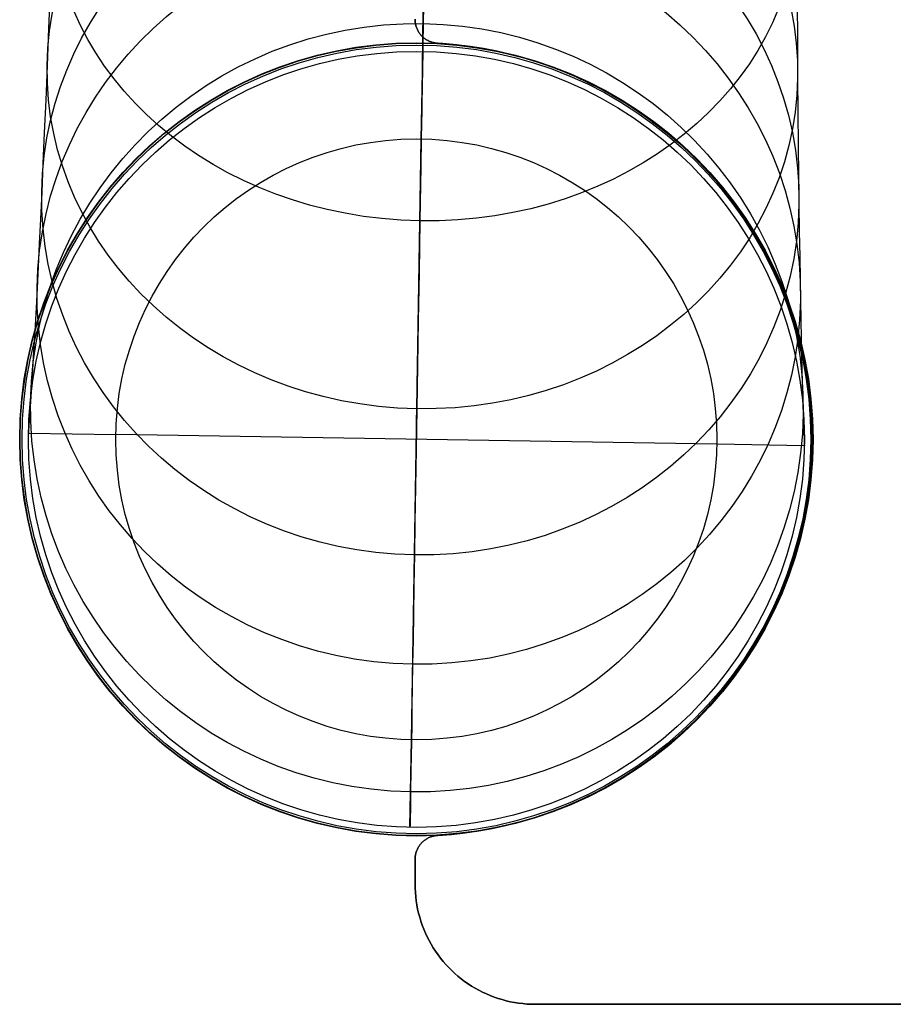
# Model space of a CAD drawing. Extents: x 852 to 2339, y -263 to 263.
# Tile 1 of 37: x 852 to 888, y -263 to -222. Entities that reach past the tile are written whole.
import ezdxf

# ---------------------------------------------------------------- set-up
doc = ezdxf.new("R2010")
doc.units = 0
doc.layers.add('PREDEFINITO', color=7, linetype='CONTINUOUS')

msp = doc.modelspace()

# ---------------------------------------------------------------- linework, layer by layer
at = {"layer": 'PREDEFINITO'}
for p, q in [((852.795, -220.573, 602.944), (852.731, -222.201, 599.96)), ((868.302, -222.456, 599.963), (868.328, -220.827, 602.946)), ((883.864, -221.082, 602.944), (883.874, -222.712, 599.96)), ((868.322, -221.279, 548.798), (868.31, -221.997, 542.477)), ((867.972, -221.82, 380), (867.972, -221.854, 380)), ((867.972, -221.82, 435), (867.972, -221.854, 435)), ((867.972, -221.854, 407.5), (867.972, -221.82, 407.5)), ((867.972, -221.854, 380), (867.974, -221.888, 380)), ((867.972, -221.854, 435), (867.974, -221.888, 435)), ((867.974, -221.888, 407.5), (867.972, -221.854, 407.5)), ((867.974, -221.888, 380), (867.977, -221.922, 380)), ((867.974, -221.888, 435), (867.977, -221.922, 435)), ((867.977, -221.922, 407.5), (867.974, -221.888, 407.5)), ((867.977, -221.922, 380), (867.981, -221.956, 380)), ((867.977, -221.922, 435), (867.981, -221.956, 435)), ((867.981, -221.956, 407.5), (867.977, -221.922, 407.5)), ((867.981, -221.956, 380), (867.986, -221.99, 380)), ((867.981, -221.956, 435), (867.986, -221.99, 435)), ((867.986, -221.99, 407.5), (867.981, -221.956, 407.5)), ((867.986, -221.99, 380), (867.993, -222.023, 380)), ((867.986, -221.99, 435), (867.993, -222.023, 435)), ((867.993, -222.023, 407.5), (867.986, -221.99, 407.5)), ((868.314, -221.776, 628.251), (868.293, -223.07, 626.738)), ((852.731, -222.201, 599.96), (852.669, -223.737, 596.928)), ((867.993, -222.023, 380), (868, -222.057, 380)), ((867.993, -222.023, 435), (868, -222.057, 435)), ((868, -222.057, 407.5), (867.993, -222.023, 407.5)), ((868, -222.057, 380), (868.009, -222.09, 380)), ((868, -222.057, 435), (868.009, -222.09, 435)), ((868.009, -222.09, 407.5), (868, -222.057, 407.5)), ((868.009, -222.09, 380), (868.019, -222.122, 380)), ((868.009, -222.09, 435), (868.019, -222.122, 435)), ((868.019, -222.122, 407.5), (868.009, -222.09, 407.5)), ((868.019, -222.122, 380), (868.029, -222.155, 380)), ((868.019, -222.122, 435), (868.029, -222.155, 435)), ((868.029, -222.155, 407.5), (868.019, -222.122, 407.5)), ((868.029, -222.155, 380), (868.041, -222.187, 380)), ((868.029, -222.155, 435), (868.041, -222.187, 435)), ((868.041, -222.187, 407.5), (868.029, -222.155, 407.5)), ((868.041, -222.187, 380), (868.054, -222.218, 380)), ((868.041, -222.187, 435), (868.054, -222.218, 435)), ((868.054, -222.218, 407.5), (868.041, -222.187, 407.5)), ((868.054, -222.218, 380), (868.068, -222.249, 380)), ((868.054, -222.218, 435), (868.068, -222.249, 435)), ((868.068, -222.249, 407.5), (868.054, -222.218, 407.5)), ((868.068, -222.249, 380), (868.084, -222.28, 380)), ((868.068, -222.249, 435), (868.084, -222.28, 435)), ((868.084, -222.28, 407.5), (868.068, -222.249, 407.5)), ((868.084, -222.28, 380), (868.1, -222.31, 380)), ((868.084, -222.28, 435), (868.1, -222.31, 435)), ((868.1, -222.31, 407.5), (868.084, -222.28, 407.5)), ((868.1, -222.31, 380), (868.117, -222.339, 380)), ((868.1, -222.31, 435), (868.117, -222.339, 435)), ((868.117, -222.339, 407.5), (868.1, -222.31, 407.5)), ((868.117, -222.339, 380), (868.135, -222.368, 380)), ((868.117, -222.339, 435), (868.135, -222.368, 435)), ((868.135, -222.368, 407.5), (868.117, -222.339, 407.5)), ((868.135, -222.368, 380), (868.154, -222.396, 380)), ((868.135, -222.368, 435), (868.154, -222.396, 435)), ((868.154, -222.396, 407.5), (868.135, -222.368, 407.5)), ((868.154, -222.396, 380), (868.175, -222.424, 380)), ((868.154, -222.396, 435), (868.175, -222.424, 435)), ((868.175, -222.424, 407.5), (868.154, -222.396, 407.5)), ((868.31, -221.997, 542.477), (868.302, -222.52, 536.274)), ((868.175, -222.424, 380), (868.196, -222.451, 380)), ((868.175, -222.424, 435), (868.196, -222.451, 435)), ((868.196, -222.451, 407.5), (868.175, -222.424, 407.5)), ((868.196, -222.451, 380), (868.218, -222.477, 380)), ((868.196, -222.451, 435), (868.218, -222.477, 435)), ((868.218, -222.477, 407.5), (868.196, -222.451, 407.5)), ((868.218, -222.477, 380), (868.24, -222.502, 380)), ((868.218, -222.477, 435), (868.24, -222.502, 435)), ((868.24, -222.502, 407.5), (868.218, -222.477, 407.5)), ((868.24, -222.502, 380), (868.264, -222.527, 380)), ((868.24, -222.502, 435), (868.264, -222.527, 435)), ((868.264, -222.527, 407.5), (868.24, -222.502, 407.5)), ((868.24, -222.502, 380), (868.24, -222.502, 435)), ((868.264, -222.527, 380), (868.289, -222.55, 380)), ((868.264, -222.527, 435), (868.289, -222.55, 435)), ((868.289, -222.55, 407.5), (868.264, -222.527, 407.5)), ((868.277, -223.993, 596.928), (868.302, -222.456, 599.963)), ((868.289, -222.55, 380), (868.314, -222.573, 380)), ((868.289, -222.55, 435), (868.314, -222.573, 435)), ((868.314, -222.573, 407.5), (868.289, -222.55, 407.5)), ((868.302, -222.52, 536.274), (868.296, -222.88, 530.027)), ((868.314, -222.573, 380), (868.34, -222.595, 380)), ((868.314, -222.573, 435), (868.34, -222.595, 435)), ((868.34, -222.595, 407.5), (868.314, -222.573, 407.5)), ((868.34, -222.595, 380), (868.367, -222.616, 380)), ((868.34, -222.595, 435), (868.367, -222.616, 435)), ((868.367, -222.616, 407.5), (868.34, -222.595, 407.5)), ((868.367, -222.616, 380), (868.394, -222.637, 380)), ((868.367, -222.616, 435), (868.394, -222.637, 435)), ((868.394, -222.637, 407.5), (868.367, -222.616, 407.5)), ((868.394, -222.637, 380), (868.423, -222.656, 380)), ((868.394, -222.637, 435), (868.423, -222.656, 435)), ((868.423, -222.656, 407.5), (868.394, -222.637, 407.5)), ((868.423, -222.656, 380), (868.451, -222.674, 380)), ((868.423, -222.656, 435), (868.451, -222.674, 435)), ((868.451, -222.674, 407.5), (868.423, -222.656, 407.5)), ((868.451, -222.674, 380), (868.481, -222.691, 380)), ((868.451, -222.674, 435), (868.481, -222.691, 435)), ((868.481, -222.691, 407.5), (868.451, -222.674, 407.5)), ((868.481, -222.691, 380), (868.511, -222.708, 380)), ((868.481, -222.691, 435), (868.511, -222.708, 435)), ((868.511, -222.708, 407.5), (868.481, -222.691, 407.5)), ((868.511, -222.708, 380), (868.541, -222.723, 380)), ((868.511, -222.708, 435), (868.541, -222.723, 435)), ((868.541, -222.723, 407.5), (868.511, -222.708, 407.5)), ((868.541, -222.723, 380), (868.572, -222.737, 380)), ((868.541, -222.723, 435), (868.572, -222.737, 435)), ((868.572, -222.737, 407.5), (868.541, -222.723, 407.5)), ((868.572, -222.737, 380), (868.604, -222.75, 380)), ((868.572, -222.737, 435), (868.604, -222.75, 435)), ((868.604, -222.75, 407.5), (868.572, -222.737, 407.5)), ((868.604, -222.75, 380), (868.636, -222.762, 380)), ((868.604, -222.75, 435), (868.636, -222.762, 435)), ((868.636, -222.762, 407.5), (868.604, -222.75, 407.5)), ((868.636, -222.762, 380), (868.668, -222.773, 380)), ((868.636, -222.762, 435), (868.668, -222.773, 435)), ((868.668, -222.773, 407.5), (868.636, -222.762, 407.5)), ((868.668, -222.773, 380), (868.701, -222.783, 380)), ((868.668, -222.773, 435), (868.701, -222.783, 435)), ((868.701, -222.783, 407.5), (868.668, -222.773, 407.5)), ((868.701, -222.783, 380), (868.734, -222.791, 380)), ((868.701, -222.783, 435), (868.734, -222.791, 435)), ((868.734, -222.791, 407.5), (868.701, -222.783, 407.5)), ((868.734, -222.791, 380), (868.767, -222.799, 380)), ((868.734, -222.791, 435), (868.767, -222.799, 435)), ((868.767, -222.799, 407.5), (868.734, -222.791, 407.5)), ((868.767, -222.799, 380), (868.801, -222.805, 380)), ((868.767, -222.799, 435), (868.801, -222.805, 435)), ((868.801, -222.805, 407.5), (868.767, -222.799, 407.5)), ((868.801, -222.805, 380), (868.834, -222.811, 380)), ((868.801, -222.805, 435), (868.834, -222.811, 435)), ((868.834, -222.811, 407.5), (868.801, -222.805, 407.5)), ((868.834, -222.811, 380), (868.868, -222.815, 380)), ((868.834, -222.811, 435), (868.868, -222.815, 435)), ((868.868, -222.815, 407.5), (868.834, -222.811, 407.5)), ((883.874, -222.712, 599.96), (883.886, -224.249, 596.928)), ((868.291, -223.155, 517.426), (868.232, -226.796, 1)), ((868.293, -223.07, 626.738), (868.272, -224.333, 625.203)), ((868.292, -223.088, 523.742), (868.291, -223.155, 517.426)), ((868.296, -222.88, 530.027), (868.292, -223.088, 523.742)), ((868.868, -222.815, 380), (868.902, -222.818, 380)), ((868.868, -222.815, 435), (868.902, -222.818, 435)), ((868.902, -222.818, 407.5), (868.868, -222.815, 407.5)), ((868.902, -222.818, 380), (869.121, -222.833, 380)), ((868.902, -222.818, 435), (869.121, -222.833, 435)), ((869.121, -222.833, 407.5), (868.902, -222.818, 407.5)), ((868.902, -222.818, 380), (868.902, -222.818, 435)), ((869.121, -222.833, 380), (869.691, -222.883, 380)), ((869.121, -222.833, 435), (869.691, -222.883, 435)), ((869.691, -222.883, 407.5), (869.121, -222.833, 407.5)), ((869.121, -222.833, 380), (869.121, -222.833, 435)), ((869.691, -222.883, 380), (870.258, -222.952, 380)), ((869.691, -222.883, 435), (870.258, -222.952, 435)), ((870.258, -222.952, 407.5), (869.691, -222.883, 407.5)), ((870.258, -222.952, 380), (870.823, -223.041, 380)), ((870.258, -222.952, 435), (870.823, -223.041, 435)), ((870.823, -223.041, 407.5), (870.258, -222.952, 407.5)), ((870.823, -223.041, 380), (871.384, -223.15, 380)), ((870.823, -223.041, 435), (871.384, -223.15, 435)), ((871.384, -223.15, 407.5), (870.823, -223.041, 407.5)), ((871.384, -223.15, 380), (871.941, -223.278, 380)), ((871.384, -223.15, 435), (871.941, -223.278, 435)), ((871.941, -223.278, 407.5), (871.384, -223.15, 407.5)), ((871.941, -223.278, 380), (872.494, -223.425, 380)), ((871.941, -223.278, 435), (872.494, -223.425, 435)), ((872.494, -223.425, 407.5), (871.941, -223.278, 407.5)), ((872.494, -223.425, 380), (873.041, -223.591, 380)), ((872.494, -223.425, 435), (873.041, -223.591, 435)), ((873.041, -223.591, 407.5), (872.494, -223.425, 407.5)), ((873.041, -223.591, 380), (873.582, -223.776, 380)), ((873.041, -223.591, 435), (873.582, -223.776, 435)), ((873.582, -223.776, 407.5), (873.041, -223.591, 407.5)), ((852.669, -223.737, 596.928), (852.609, -225.187, 593.839)), ((868.253, -225.441, 593.845), (868.277, -223.993, 596.928)), ((873.582, -223.776, 380), (874.116, -223.98, 380)), ((873.582, -223.776, 435), (874.116, -223.98, 435)), ((874.116, -223.98, 407.5), (873.582, -223.776, 407.5)), ((874.116, -223.98, 380), (874.643, -224.202, 380)), ((874.116, -223.98, 435), (874.643, -224.202, 435)), ((874.643, -224.202, 407.5), (874.116, -223.98, 407.5)), ((868.272, -224.333, 625.203), (868.252, -225.567, 623.648)), ((874.643, -224.202, 380), (875.162, -224.442, 380)), ((874.643, -224.202, 435), (875.162, -224.442, 435)), ((875.162, -224.442, 407.5), (874.643, -224.202, 407.5)), ((875.097, -224.411, 380), (875.097, -224.411, 435)), ((875.162, -224.442, 380), (875.672, -224.7, 380)), ((875.162, -224.442, 435), (875.672, -224.7, 435)), ((875.672, -224.7, 407.5), (875.162, -224.442, 407.5)), ((883.886, -224.249, 596.928), (883.898, -225.7, 593.839)), ((875.672, -224.7, 380), (876.173, -224.976, 380)), ((875.672, -224.7, 435), (876.173, -224.976, 435)), ((876.173, -224.976, 407.5), (875.672, -224.7, 407.5)), ((852.609, -225.187, 593.839), (852.551, -226.548, 590.709)), ((876.173, -224.976, 380), (876.664, -225.269, 380)), ((876.173, -224.976, 435), (876.664, -225.269, 435)), ((876.664, -225.269, 407.5), (876.173, -224.976, 407.5)), ((876.664, -225.269, 380), (877.145, -225.578, 380)), ((876.664, -225.269, 435), (877.145, -225.578, 435)), ((877.145, -225.578, 407.5), (876.664, -225.269, 407.5)), ((868.231, -226.801, 590.718), (868.253, -225.441, 593.845)), ((868.252, -225.567, 623.648), (868.232, -226.771, 622.073)), ((877.145, -225.578, 380), (877.614, -225.904, 380)), ((877.145, -225.578, 435), (877.614, -225.904, 435)), ((877.614, -225.904, 407.5), (877.145, -225.578, 407.5)), ((877.614, -225.904, 380), (878.073, -226.246, 380)), ((877.614, -225.904, 435), (878.073, -226.246, 435)), ((878.073, -226.246, 407.5), (877.614, -225.904, 407.5)), ((883.898, -225.7, 593.839), (883.912, -227.062, 590.709)), ((878.073, -226.246, 380), (878.519, -226.604, 380)), ((878.073, -226.246, 435), (878.519, -226.604, 435)), ((878.519, -226.604, 407.5), (878.073, -226.246, 407.5)), ((852.551, -226.548, 590.709), (852.495, -227.823, 587.543)), ((867.822, -251.792, 1), (868.232, -226.796, 1)), ((868.21, -228.077, 587.55), (868.231, -226.801, 590.718)), ((868.232, -226.771, 622.073), (868.213, -227.945, 620.479)), ((878.519, -226.604, 380), (878.952, -226.977, 380)), ((878.519, -226.604, 435), (878.952, -226.977, 435)), ((878.952, -226.977, 407.5), (878.519, -226.604, 407.5)), ((878.952, -226.977, 380), (879.372, -227.365, 380)), ((878.952, -226.977, 435), (879.372, -227.365, 435)), ((879.372, -227.365, 407.5), (878.952, -226.977, 407.5)), ((883.912, -227.062, 590.709), (883.926, -228.338, 587.543)), ((879.372, -227.365, 380), (879.778, -227.767, 380)), ((879.372, -227.365, 435), (879.778, -227.767, 435)), ((879.778, -227.767, 407.5), (879.372, -227.365, 407.5)), ((852.495, -227.823, 587.543), (852.442, -229.013, 584.344)), ((868.213, -227.945, 620.479), (868.176, -230.203, 617.239)), ((868.19, -229.271, 584.344), (868.21, -228.077, 587.55)), ((879.778, -227.767, 380), (880.171, -228.183, 380)), ((879.778, -227.767, 435), (880.171, -228.183, 435)), ((880.171, -228.183, 407.5), (879.778, -227.767, 407.5)), ((880.074, -228.078, 380), (880.074, -228.078, 435)), ((880.171, -228.183, 380), (880.548, -228.612, 380)), ((880.171, -228.183, 435), (880.548, -228.612, 435)), ((880.548, -228.612, 407.5), (880.171, -228.183, 407.5)), ((883.926, -228.338, 587.543), (883.94, -229.529, 584.344)), ((880.548, -228.612, 380), (880.911, -229.055, 380)), ((880.548, -228.612, 435), (880.911, -229.055, 435)), ((880.911, -229.055, 407.5), (880.548, -228.612, 407.5)), ((852.442, -229.013, 584.344), (852.39, -230.128, 581.096)), ((868.172, -230.384, 581.104), (868.19, -229.271, 584.344)), ((880.911, -229.055, 380), (881.258, -229.509, 380)), ((880.911, -229.055, 435), (881.258, -229.509, 435)), ((881.258, -229.509, 407.5), (880.911, -229.055, 407.5)), ((881.258, -229.509, 380), (881.589, -229.975, 380)), ((881.258, -229.509, 435), (881.589, -229.975, 435)), ((881.589, -229.975, 407.5), (881.258, -229.509, 407.5)), ((883.94, -229.529, 584.344), (883.956, -230.645, 581.096)), ((852.39, -230.128, 581.096), (852.34, -231.162, 577.822)), ((881.589, -229.975, 380), (881.903, -230.453, 380)), ((881.589, -229.975, 435), (881.903, -230.453, 435)), ((881.903, -230.453, 407.5), (881.589, -229.975, 407.5)), ((868.176, -230.203, 617.239), (868.141, -232.332, 613.949)), ((868.155, -231.419, 577.832), (868.172, -230.384, 581.104)), ((881.903, -230.453, 380), (882.201, -230.941, 380)), ((881.903, -230.453, 435), (882.201, -230.941, 435)), ((882.201, -230.941, 407.5), (881.903, -230.453, 407.5)), ((882.201, -230.941, 380), (882.482, -231.439, 380)), ((882.201, -230.941, 435), (882.482, -231.439, 435)), ((882.482, -231.439, 407.5), (882.201, -230.941, 407.5)), ((883.956, -230.645, 581.096), (883.971, -231.681, 577.822)), ((852.34, -231.162, 577.822), (852.293, -232.12, 574.525)), ((868.139, -232.379, 574.532), (868.155, -231.419, 577.832)), ((882.482, -231.439, 380), (882.746, -231.946, 380)), ((882.482, -231.439, 435), (882.746, -231.946, 435)), ((882.746, -231.946, 407.5), (882.482, -231.439, 407.5)), ((883.971, -231.681, 577.822), (883.987, -232.64, 574.525)), ((852.293, -232.12, 574.525), (852.249, -233.004, 571.207)), ((882.746, -231.946, 380), (882.991, -232.462, 380)), ((882.746, -231.946, 435), (882.991, -232.462, 435)), ((882.991, -232.462, 407.5), (882.746, -231.946, 407.5)), ((868.141, -232.332, 613.949), (868.108, -234.343, 610.604)), ((868.125, -233.265, 571.208), (868.139, -232.379, 574.532)), ((882.991, -232.462, 380), (883.219, -232.987, 380)), ((882.991, -232.462, 435), (883.219, -232.987, 435)), ((883.219, -232.987, 407.5), (882.991, -232.462, 407.5)), ((883.987, -232.64, 574.525), (884.002, -233.524, 571.207)), ((852.249, -233.004, 571.207), (852.206, -233.818, 567.868)), ((883.219, -232.987, 380), (883.428, -233.519, 380)), ((883.219, -232.987, 435), (883.428, -233.519, 435)), ((883.428, -233.519, 407.5), (883.219, -232.987, 407.5)), ((868.111, -234.08, 567.863), (868.125, -233.265, 571.208)), ((852.206, -233.818, 567.868), (852.166, -234.562, 564.512)), ((883.428, -233.519, 380), (883.619, -234.058, 380)), ((883.428, -233.519, 435), (883.619, -234.058, 435)), ((883.619, -234.058, 407.5), (883.428, -233.519, 407.5)), ((884.002, -233.524, 571.207), (884.018, -234.339, 567.868)), ((868.099, -234.826, 564.5), (868.111, -234.08, 567.863)), ((883.619, -234.058, 380), (883.791, -234.603, 380)), ((883.619, -234.058, 435), (883.791, -234.603, 435)), ((883.791, -234.603, 407.5), (883.619, -234.058, 407.5)), ((852.166, -234.562, 564.512), (852.129, -235.24, 561.143)), ((868.108, -234.343, 610.604), (868.077, -236.238, 607.209)), ((883.791, -234.603, 380), (883.944, -235.154, 380)), ((883.791, -234.603, 435), (883.944, -235.154, 435)), ((883.944, -235.154, 407.5), (883.791, -234.603, 407.5)), ((884.018, -234.339, 567.868), (884.034, -235.085, 564.512)), ((868.088, -235.505, 561.123), (868.099, -234.826, 564.5)), ((884.034, -235.085, 564.512), (884.049, -235.763, 561.143)), ((852.129, -235.24, 561.143), (852.094, -235.854, 557.761)), ((868.078, -236.119, 557.734), (868.088, -235.505, 561.123)), ((883.944, -235.154, 380), (884.078, -235.71, 380)), ((883.944, -235.154, 435), (884.078, -235.71, 435)), ((884.078, -235.71, 407.5), (883.944, -235.154, 407.5)), ((852.094, -235.854, 557.761), (852.062, -236.406, 554.368)), ((884.049, -235.763, 561.143), (884.064, -236.378, 557.761)), ((884.078, -235.71, 380), (884.192, -236.27, 380)), ((884.078, -235.71, 435), (884.192, -236.27, 435)), ((884.192, -236.27, 407.5), (884.078, -235.71, 407.5)), ((868.077, -236.238, 607.209), (868.048, -238.021, 603.772)), ((868.061, -237.165, 550.938), (868.078, -236.119, 557.734)), ((884.192, -236.27, 380), (884.288, -236.834, 380)), ((884.192, -236.27, 435), (884.288, -236.834, 435)), ((884.288, -236.834, 407.5), (884.192, -236.27, 407.5)), ((852.062, -236.406, 554.368), (852.032, -236.899, 550.965)), ((884.064, -236.378, 557.761), (884.078, -236.931, 554.368)), ((852.032, -236.899, 550.965), (851.98, -237.716, 544.137)), ((884.078, -236.931, 554.368), (884.092, -237.424, 550.965)), ((884.288, -236.834, 380), (884.363, -237.4, 380)), ((884.288, -236.834, 435), (884.363, -237.4, 435)), ((884.363, -237.4, 407.5), (884.288, -236.834, 407.5)), ((868.047, -237.979, 544.137), (868.061, -237.165, 550.938)), ((884.092, -237.424, 550.965), (884.116, -238.243, 544.137)), ((884.363, -237.4, 380), (884.419, -237.97, 380)), ((884.363, -237.4, 435), (884.419, -237.97, 435)), ((884.419, -237.97, 407.5), (884.363, -237.4, 407.5)), ((851.98, -237.716, 544.137), (851.941, -238.309, 537.475)), ((851.941, -238.309, 537.475), (851.912, -238.717, 530.799)), ((868.048, -238.021, 603.772), (868.02, -239.699, 600.284)), ((868.038, -238.581, 537.358), (868.047, -237.979, 544.137)), ((884.116, -238.243, 544.137), (884.136, -238.837, 537.475)), ((884.419, -237.97, 380), (884.455, -238.54, 380)), ((884.419, -237.97, 435), (884.455, -238.54, 435)), ((884.455, -238.54, 407.5), (884.419, -237.97, 407.5)), ((851.912, -238.717, 530.799), (851.895, -238.953, 524.114)), ((868.031, -238.989, 530.629), (868.038, -238.581, 537.358)), ((884.455, -238.54, 380), (884.471, -239.112, 380)), ((884.455, -238.54, 435), (884.471, -239.112, 435)), ((884.471, -239.112, 407.5), (884.455, -238.54, 407.5)), ((851.895, -238.953, 524.114), (851.889, -239.029, 517.426)), ((851.889, -239.029, 517.426), (855.528, -239.089, 1)), ((880.525, -239.499, 1), (855.528, -239.089, 1)), ((868.027, -239.22, 523.976), (868.031, -238.989, 530.629)), ((884.136, -238.837, 537.475), (884.152, -239.245, 530.799)), ((884.471, -239.112, 380), (884.467, -239.683, 380)), ((884.471, -239.112, 435), (884.467, -239.683, 435)), ((884.467, -239.683, 407.5), (884.471, -239.112, 407.5)), ((868.026, -239.293, 517.426), (868.027, -239.22, 523.976)), ((868.026, -239.293, 435), (868.026, -239.293, 517.426)), ((884.165, -239.558, 517.426), (880.525, -239.499, 1)), ((884.152, -239.245, 530.799), (884.161, -239.481, 524.114)), ((884.161, -239.481, 524.114), (884.165, -239.558, 517.426)), ((884.472, -239.398, 380), (884.472, -239.398, 435)), ((868.02, -239.699, 600.284), (867.994, -241.27, 596.765)), ((884.467, -239.683, 380), (884.444, -240.255, 380)), ((884.467, -239.683, 435), (884.444, -240.255, 435)), ((884.444, -240.255, 407.5), (884.467, -239.683, 407.5)), ((884.444, -240.255, 380), (884.401, -240.825, 380)), ((884.444, -240.255, 435), (884.401, -240.825, 435)), ((884.401, -240.825, 407.5), (884.444, -240.255, 407.5)), ((884.401, -240.825, 380), (884.338, -241.393, 380)), ((884.401, -240.825, 435), (884.338, -241.393, 435)), ((884.338, -241.393, 407.5), (884.401, -240.825, 407.5)), ((867.994, -241.27, 596.765), (867.97, -242.735, 593.219)), ((884.338, -241.393, 380), (884.255, -241.959, 380)), ((884.338, -241.393, 435), (884.255, -241.959, 435)), ((884.255, -241.959, 407.5), (884.338, -241.393, 407.5)), ((884.255, -241.959, 380), (884.153, -242.521, 380)), ((884.255, -241.959, 435), (884.153, -242.521, 435)), ((884.153, -242.521, 407.5), (884.255, -241.959, 407.5)), ((867.97, -242.735, 593.219), (867.948, -244.1, 589.649)), ((884.153, -242.521, 380), (884.032, -243.08, 380)), ((884.153, -242.521, 435), (884.032, -243.08, 435)), ((884.032, -243.08, 407.5), (884.153, -242.521, 407.5)), ((884.032, -243.08, 380), (883.891, -243.634, 380)), ((884.032, -243.08, 435), (883.891, -243.634, 435)), ((883.891, -243.634, 407.5), (884.032, -243.08, 407.5)), ((883.891, -243.634, 380), (883.731, -244.183, 380)), ((883.891, -243.634, 435), (883.731, -244.183, 435)), ((883.731, -244.183, 407.5), (883.891, -243.634, 407.5)), ((867.948, -244.1, 589.649), (867.927, -245.375, 586.039)), ((883.731, -244.183, 380), (883.552, -244.726, 380)), ((883.731, -244.183, 435), (883.552, -244.726, 435)), ((883.552, -244.726, 407.5), (883.731, -244.183, 407.5)), ((883.552, -244.726, 380), (883.355, -245.263, 380)), ((883.552, -244.726, 435), (883.355, -245.263, 435)), ((883.355, -245.263, 407.5), (883.552, -244.726, 407.5)), ((883.355, -245.263, 380), (883.139, -245.792, 380)), ((883.355, -245.263, 435), (883.139, -245.792, 435)), ((883.139, -245.792, 407.5), (883.355, -245.263, 407.5)), ((867.927, -245.375, 586.039), (867.908, -246.555, 582.414)), ((883.139, -245.792, 380), (882.904, -246.314, 380)), ((883.139, -245.792, 435), (882.904, -246.314, 435)), ((882.904, -246.314, 407.5), (883.139, -245.792, 407.5)), ((867.908, -246.555, 582.414), (867.89, -247.645, 578.776)), ((882.904, -246.314, 380), (882.652, -246.827, 380)), ((882.904, -246.314, 435), (882.652, -246.827, 435)), ((882.652, -246.827, 407.5), (882.904, -246.314, 407.5)), ((882.652, -246.827, 380), (882.383, -247.331, 380)), ((882.652, -246.827, 435), (882.383, -247.331, 435)), ((882.383, -247.331, 407.5), (882.652, -246.827, 407.5)), ((882.383, -247.331, 380), (882.095, -247.825, 380)), ((882.383, -247.331, 435), (882.095, -247.825, 435)), ((882.095, -247.825, 407.5), (882.383, -247.331, 407.5)), ((867.89, -247.645, 578.776), (867.873, -248.649, 575.129)), ((882.095, -247.825, 380), (881.791, -248.31, 380)), ((882.095, -247.825, 435), (881.791, -248.31, 435)), ((881.791, -248.31, 407.5), (882.095, -247.825, 407.5)), ((881.791, -248.31, 380), (881.471, -248.783, 380)), ((881.791, -248.31, 435), (881.471, -248.783, 435)), ((881.471, -248.783, 407.5), (881.791, -248.31, 407.5)), ((867.873, -248.649, 575.129), (867.858, -249.571, 571.471)), ((881.471, -248.783, 380), (881.134, -249.245, 380)), ((881.471, -248.783, 435), (881.134, -249.245, 435)), ((881.134, -249.245, 407.5), (881.471, -248.783, 407.5)), ((881.134, -249.245, 380), (880.781, -249.695, 380)), ((881.134, -249.245, 435), (880.781, -249.695, 435)), ((880.781, -249.695, 407.5), (881.134, -249.245, 407.5)), ((867.858, -249.571, 571.471), (867.845, -250.413, 567.808)), ((880.781, -249.695, 380), (880.413, -250.133, 380)), ((880.781, -249.695, 435), (880.413, -250.133, 435)), ((880.413, -250.133, 407.5), (880.781, -249.695, 407.5)), ((880.413, -250.133, 380), (880.03, -250.557, 380)), ((880.413, -250.133, 435), (880.03, -250.557, 435)), ((880.03, -250.557, 407.5), (880.413, -250.133, 407.5)), ((867.845, -250.413, 567.808), (867.832, -251.179, 564.141)), ((880.03, -250.557, 380), (879.633, -250.968, 380)), ((880.03, -250.557, 435), (879.633, -250.968, 435)), ((879.633, -250.968, 407.5), (880.03, -250.557, 407.5)), ((879.932, -250.661, 380), (879.932, -250.661, 435)), ((879.633, -250.968, 380), (879.222, -251.365, 380)), ((879.633, -250.968, 435), (879.222, -251.365, 435)), ((879.222, -251.365, 407.5), (879.633, -250.968, 407.5)), ((867.832, -251.179, 564.141), (867.821, -251.87, 560.472)), ((879.222, -251.365, 380), (878.797, -251.748, 380)), ((879.222, -251.365, 435), (878.797, -251.748, 435)), ((878.797, -251.748, 407.5), (879.222, -251.365, 407.5)), ((867.762, -255.431, 517.426), (867.822, -251.792, 1)), ((867.821, -251.87, 560.472), (867.81, -252.492, 556.802)), ((878.797, -251.748, 380), (878.359, -252.115, 380)), ((878.797, -251.748, 435), (878.359, -252.115, 435)), ((878.359, -252.115, 407.5), (878.797, -251.748, 407.5)), ((878.359, -252.115, 380), (877.908, -252.467, 380)), ((878.359, -252.115, 435), (877.908, -252.467, 435)), ((877.908, -252.467, 407.5), (878.359, -252.115, 407.5)), ((867.81, -252.492, 556.802), (867.801, -253.045, 553.132)), ((877.908, -252.467, 380), (877.446, -252.804, 380)), ((877.908, -252.467, 435), (877.446, -252.804, 435)), ((877.446, -252.804, 407.5), (877.908, -252.467, 407.5)), ((867.801, -253.045, 553.132), (867.786, -253.961, 545.796)), ((877.446, -252.804, 380), (876.972, -253.124, 380)), ((877.446, -252.804, 435), (876.972, -253.124, 435)), ((876.972, -253.124, 407.5), (877.446, -252.804, 407.5)), ((876.488, -253.428, 380), (875.993, -253.714, 380)), ((876.488, -253.428, 435), (875.993, -253.714, 435)), ((875.993, -253.714, 407.5), (876.488, -253.428, 407.5)), ((876.972, -253.124, 380), (876.488, -253.428, 380)), ((876.972, -253.124, 435), (876.488, -253.428, 435)), ((876.488, -253.428, 407.5), (876.972, -253.124, 407.5)), ((875.993, -253.714, 380), (875.489, -253.983, 380)), ((875.993, -253.714, 435), (875.489, -253.983, 435)), ((875.489, -253.983, 407.5), (875.993, -253.714, 407.5)), ((867.786, -253.961, 545.796), (867.776, -254.625, 538.675)), ((874.975, -254.235, 380), (874.453, -254.469, 380)), ((874.975, -254.235, 435), (874.453, -254.469, 435)), ((874.453, -254.469, 407.5), (874.975, -254.235, 407.5)), ((874.91, -254.265, 380), (874.91, -254.265, 435)), ((875.489, -253.983, 380), (874.975, -254.235, 380)), ((875.489, -253.983, 435), (874.975, -254.235, 435)), ((874.975, -254.235, 407.5), (875.489, -253.983, 407.5)), ((867.776, -254.625, 538.675), (867.768, -255.082, 531.57)), ((873.924, -254.684, 380), (873.387, -254.881, 380)), ((873.924, -254.684, 435), (873.387, -254.881, 435)), ((873.387, -254.881, 407.5), (873.924, -254.684, 407.5)), ((874.453, -254.469, 380), (873.924, -254.684, 380)), ((874.453, -254.469, 435), (873.924, -254.684, 435)), ((873.924, -254.684, 407.5), (874.453, -254.469, 407.5)), ((867.768, -255.082, 531.57), (867.764, -255.346, 524.487)), ((872.844, -255.059, 380), (872.295, -255.219, 380)), ((872.844, -255.059, 435), (872.295, -255.219, 435)), ((872.295, -255.219, 407.5), (872.844, -255.059, 407.5)), ((873.387, -254.881, 380), (872.844, -255.059, 380)), ((873.387, -254.881, 435), (872.844, -255.059, 435)), ((872.844, -255.059, 407.5), (873.387, -254.881, 407.5)), ((867.764, -255.346, 524.487), (867.762, -255.431, 517.426)), ((871.182, -255.48, 380), (870.619, -255.582, 380)), ((871.182, -255.48, 435), (870.619, -255.582, 435)), ((870.619, -255.582, 407.5), (871.182, -255.48, 407.5)), ((871.74, -255.359, 380), (871.182, -255.48, 380)), ((871.74, -255.359, 435), (871.182, -255.48, 435)), ((871.182, -255.48, 407.5), (871.74, -255.359, 407.5)), ((872.295, -255.219, 380), (871.74, -255.359, 380)), ((872.295, -255.219, 435), (871.74, -255.359, 435)), ((871.74, -255.359, 407.5), (872.295, -255.219, 407.5)), ((868.346, -255.987, 380), (868.319, -256.009, 380)), ((868.346, -255.987, 435), (868.319, -256.009, 435)), ((868.319, -256.009, 407.5), (868.346, -255.987, 407.5)), ((868.373, -255.966, 380), (868.346, -255.987, 380)), ((868.373, -255.966, 435), (868.346, -255.987, 435)), ((868.346, -255.987, 407.5), (868.373, -255.966, 407.5)), ((868.401, -255.946, 380), (868.373, -255.966, 380)), ((868.401, -255.946, 435), (868.373, -255.966, 435)), ((868.373, -255.966, 407.5), (868.401, -255.946, 407.5)), ((868.429, -255.927, 380), (868.401, -255.946, 380)), ((868.429, -255.927, 435), (868.401, -255.946, 435)), ((868.401, -255.946, 407.5), (868.429, -255.927, 407.5)), ((868.459, -255.908, 380), (868.429, -255.927, 380)), ((868.459, -255.908, 435), (868.429, -255.927, 435)), ((868.429, -255.927, 407.5), (868.459, -255.908, 407.5)), ((868.488, -255.891, 380), (868.459, -255.908, 380)), ((868.488, -255.891, 435), (868.459, -255.908, 435)), ((868.459, -255.908, 407.5), (868.488, -255.891, 407.5)), ((868.519, -255.875, 380), (868.488, -255.891, 380)), ((868.519, -255.875, 435), (868.488, -255.891, 435)), ((868.488, -255.891, 407.5), (868.519, -255.875, 407.5)), ((868.55, -255.86, 380), (868.519, -255.875, 380)), ((868.55, -255.86, 435), (868.519, -255.875, 435)), ((868.519, -255.875, 407.5), (868.55, -255.86, 407.5)), ((868.581, -255.846, 380), (868.55, -255.86, 380)), ((868.581, -255.846, 435), (868.55, -255.86, 435)), ((868.55, -255.86, 407.5), (868.581, -255.846, 407.5)), ((868.613, -255.833, 380), (868.581, -255.846, 380)), ((868.613, -255.833, 435), (868.581, -255.846, 435)), ((868.581, -255.846, 407.5), (868.613, -255.833, 407.5)), ((868.645, -255.821, 380), (868.613, -255.833, 380)), ((868.645, -255.821, 435), (868.613, -255.833, 435)), ((868.613, -255.833, 407.5), (868.645, -255.821, 407.5)), ((868.678, -255.811, 380), (868.645, -255.821, 380)), ((868.678, -255.811, 435), (868.645, -255.821, 435)), ((868.645, -255.821, 407.5), (868.678, -255.811, 407.5)), ((868.711, -255.801, 380), (868.678, -255.811, 380)), ((868.711, -255.801, 435), (868.678, -255.811, 435)), ((868.678, -255.811, 407.5), (868.711, -255.801, 407.5)), ((868.745, -255.793, 380), (868.711, -255.801, 380)), ((868.745, -255.793, 435), (868.711, -255.801, 435)), ((868.711, -255.801, 407.5), (868.745, -255.793, 407.5)), ((868.778, -255.786, 380), (868.745, -255.793, 380)), ((868.778, -255.786, 435), (868.745, -255.793, 435)), ((868.745, -255.793, 407.5), (868.778, -255.786, 407.5)), ((868.812, -255.78, 380), (868.778, -255.786, 380)), ((868.812, -255.78, 435), (868.778, -255.786, 435)), ((868.778, -255.786, 407.5), (868.812, -255.78, 407.5)), ((868.846, -255.775, 380), (868.812, -255.78, 380)), ((868.846, -255.775, 435), (868.812, -255.78, 435)), ((868.812, -255.78, 407.5), (868.846, -255.775, 407.5)), ((868.88, -255.771, 380), (868.846, -255.775, 380)), ((868.88, -255.771, 435), (868.846, -255.775, 435)), ((868.846, -255.775, 407.5), (868.88, -255.771, 407.5)), ((868.915, -255.768, 380), (868.88, -255.771, 380)), ((868.915, -255.768, 435), (868.88, -255.771, 435)), ((868.88, -255.771, 407.5), (868.915, -255.768, 407.5)), ((869.485, -255.726, 380), (868.915, -255.768, 380)), ((869.485, -255.726, 435), (868.915, -255.768, 435)), ((868.915, -255.768, 407.5), (869.485, -255.726, 407.5)), ((868.915, -255.768, 380), (868.915, -255.768, 435)), ((870.053, -255.663, 380), (869.485, -255.726, 380)), ((870.053, -255.663, 435), (869.485, -255.726, 435)), ((869.485, -255.726, 407.5), (870.053, -255.663, 407.5)), ((870.619, -255.582, 380), (870.053, -255.663, 380)), ((870.619, -255.582, 435), (870.053, -255.663, 435)), ((870.053, -255.663, 407.5), (870.619, -255.582, 407.5)), ((868.042, -256.397, 380), (868.03, -256.429, 380)), ((868.042, -256.397, 435), (868.03, -256.429, 435)), ((868.03, -256.429, 407.5), (868.042, -256.397, 407.5)), ((868.056, -256.366, 380), (868.042, -256.397, 380)), ((868.056, -256.366, 435), (868.042, -256.397, 435)), ((868.042, -256.397, 407.5), (868.056, -256.366, 407.5)), ((868.07, -256.334, 380), (868.056, -256.366, 380)), ((868.07, -256.334, 435), (868.056, -256.366, 435)), ((868.056, -256.366, 407.5), (868.07, -256.334, 407.5)), ((868.085, -256.304, 380), (868.07, -256.334, 380)), ((868.085, -256.304, 435), (868.07, -256.334, 435)), ((868.07, -256.334, 407.5), (868.085, -256.304, 407.5)), ((868.102, -256.273, 380), (868.085, -256.304, 380)), ((868.102, -256.273, 435), (868.085, -256.304, 435)), ((868.085, -256.304, 407.5), (868.102, -256.273, 407.5)), ((868.119, -256.244, 380), (868.102, -256.273, 380)), ((868.119, -256.244, 435), (868.102, -256.273, 435)), ((868.102, -256.273, 407.5), (868.119, -256.244, 407.5)), ((868.138, -256.215, 380), (868.119, -256.244, 380)), ((868.138, -256.215, 435), (868.119, -256.244, 435)), ((868.119, -256.244, 407.5), (868.138, -256.215, 407.5)), ((868.157, -256.186, 380), (868.138, -256.215, 380)), ((868.157, -256.186, 435), (868.138, -256.215, 435)), ((868.138, -256.215, 407.5), (868.157, -256.186, 407.5)), ((868.178, -256.159, 380), (868.157, -256.186, 380)), ((868.178, -256.159, 435), (868.157, -256.186, 435)), ((868.157, -256.186, 407.5), (868.178, -256.159, 407.5)), ((868.199, -256.132, 380), (868.178, -256.159, 380)), ((868.199, -256.132, 435), (868.178, -256.159, 435)), ((868.178, -256.159, 407.5), (868.199, -256.132, 407.5)), ((868.222, -256.106, 380), (868.199, -256.132, 380)), ((868.222, -256.106, 435), (868.199, -256.132, 435)), ((868.199, -256.132, 407.5), (868.222, -256.106, 407.5)), ((868.245, -256.08, 380), (868.222, -256.106, 380)), ((868.245, -256.08, 435), (868.222, -256.106, 435)), ((868.222, -256.106, 407.5), (868.245, -256.08, 407.5)), ((868.269, -256.056, 380), (868.245, -256.08, 380)), ((868.269, -256.056, 435), (868.245, -256.08, 435)), ((868.245, -256.08, 407.5), (868.269, -256.056, 407.5)), ((868.245, -256.08, 380), (868.245, -256.08, 435)), ((868.294, -256.032, 380), (868.269, -256.056, 380)), ((868.294, -256.032, 435), (868.269, -256.056, 435)), ((868.269, -256.056, 407.5), (868.294, -256.032, 407.5)), ((868.319, -256.009, 380), (868.294, -256.032, 380)), ((868.319, -256.009, 435), (868.294, -256.032, 435)), ((868.294, -256.032, 407.5), (868.319, -256.009, 407.5)), ((867.974, -256.698, 380), (867.972, -256.732, 380)), ((867.974, -256.698, 435), (867.972, -256.732, 435)), ((867.972, -256.732, 407.5), (867.974, -256.698, 407.5)), ((867.972, -256.732, 380), (867.972, -256.767, 380)), ((867.972, -256.732, 435), (867.972, -256.767, 435)), ((867.972, -256.767, 407.5), (867.972, -256.732, 407.5)), ((867.972, -256.767, 380), (867.972, -257.794, 380)), ((867.972, -256.767, 435), (867.972, -257.794, 435)), ((867.972, -257.794, 407.5), (867.972, -256.767, 407.5)), ((867.972, -256.767, 380), (867.972, -256.767, 435)), ((867.977, -256.664, 380), (867.974, -256.698, 380)), ((867.977, -256.664, 435), (867.974, -256.698, 435)), ((867.974, -256.698, 407.5), (867.977, -256.664, 407.5)), ((867.981, -256.63, 380), (867.977, -256.664, 380)), ((867.981, -256.63, 435), (867.977, -256.664, 435)), ((867.977, -256.664, 407.5), (867.981, -256.63, 407.5)), ((867.986, -256.596, 380), (867.981, -256.63, 380)), ((867.986, -256.596, 435), (867.981, -256.63, 435)), ((867.981, -256.63, 407.5), (867.986, -256.596, 407.5)), ((867.993, -256.562, 380), (867.986, -256.596, 380)), ((867.993, -256.562, 435), (867.986, -256.596, 435)), ((867.986, -256.596, 407.5), (867.993, -256.562, 407.5)), ((868.001, -256.528, 380), (867.993, -256.562, 380)), ((868.001, -256.528, 435), (867.993, -256.562, 435)), ((867.993, -256.562, 407.5), (868.001, -256.528, 407.5)), ((868.009, -256.495, 380), (868.001, -256.528, 380)), ((868.009, -256.495, 435), (868.001, -256.528, 435)), ((868.001, -256.528, 407.5), (868.009, -256.495, 407.5)), ((868.019, -256.462, 380), (868.009, -256.495, 380)), ((868.019, -256.462, 435), (868.009, -256.495, 435)), ((868.009, -256.495, 407.5), (868.019, -256.462, 407.5)), ((868.03, -256.429, 380), (868.019, -256.462, 380)), ((868.03, -256.429, 435), (868.019, -256.462, 435)), ((868.019, -256.462, 407.5), (868.03, -256.429, 407.5)), ((867.972, -257.794, 380), (867.975, -257.969, 380)), ((867.972, -257.794, 435), (867.975, -257.969, 435)), ((867.975, -257.969, 407.5), (867.972, -257.794, 407.5)), ((867.972, -257.794, 380), (867.972, -257.794, 435)), ((867.975, -257.969, 380), (867.984, -258.143, 380)), ((867.975, -257.969, 435), (867.984, -258.143, 435)), ((867.984, -258.143, 407.5), (867.975, -257.969, 407.5)), ((867.984, -258.143, 380), (867.999, -258.317, 380)), ((867.984, -258.143, 435), (867.999, -258.317, 435)), ((867.999, -258.317, 407.5), (867.984, -258.143, 407.5)), ((867.999, -258.317, 380), (868.02, -258.49, 380)), ((867.999, -258.317, 435), (868.02, -258.49, 435)), ((868.02, -258.49, 407.5), (867.999, -258.317, 407.5)), ((868.02, -258.49, 380), (868.048, -258.662, 380)), ((868.02, -258.49, 435), (868.048, -258.662, 435)), ((868.048, -258.662, 407.5), (868.02, -258.49, 407.5)), ((868.048, -258.662, 380), (868.081, -258.834, 380)), ((868.048, -258.662, 435), (868.081, -258.834, 435)), ((868.081, -258.834, 407.5), (868.048, -258.662, 407.5)), ((868.081, -258.834, 380), (868.12, -259.004, 380)), ((868.081, -258.834, 435), (868.12, -259.004, 435)), ((868.12, -259.004, 407.5), (868.081, -258.834, 407.5)), ((868.12, -259.004, 380), (868.165, -259.172, 380)), ((868.12, -259.004, 435), (868.165, -259.172, 435)), ((868.165, -259.172, 407.5), (868.12, -259.004, 407.5)), ((868.165, -259.172, 380), (868.216, -259.339, 380)), ((868.165, -259.172, 435), (868.216, -259.339, 435)), ((868.216, -259.339, 407.5), (868.165, -259.172, 407.5)), ((868.216, -259.339, 380), (868.273, -259.504, 380)), ((868.216, -259.339, 435), (868.273, -259.504, 435)), ((868.273, -259.504, 407.5), (868.216, -259.339, 407.5)), ((868.273, -259.504, 380), (868.336, -259.667, 380)), ((868.273, -259.504, 435), (868.336, -259.667, 435)), ((868.336, -259.667, 407.5), (868.273, -259.504, 407.5)), ((868.336, -259.667, 380), (868.404, -259.828, 380)), ((868.336, -259.667, 435), (868.404, -259.828, 435)), ((868.404, -259.828, 407.5), (868.336, -259.667, 407.5)), ((868.404, -259.828, 380), (868.478, -259.986, 380)), ((868.404, -259.828, 435), (868.478, -259.986, 435)), ((868.478, -259.986, 407.5), (868.404, -259.828, 407.5)), ((868.478, -259.986, 380), (868.557, -260.142, 380)), ((868.478, -259.986, 435), (868.557, -260.142, 435)), ((868.557, -260.142, 407.5), (868.478, -259.986, 407.5)), ((868.557, -260.142, 380), (868.642, -260.294, 380)), ((868.557, -260.142, 435), (868.642, -260.294, 435)), ((868.642, -260.294, 407.5), (868.557, -260.142, 407.5)), ((868.642, -260.294, 380), (868.731, -260.444, 380)), ((868.642, -260.294, 435), (868.731, -260.444, 435)), ((868.731, -260.444, 407.5), (868.642, -260.294, 407.5)), ((868.731, -260.444, 380), (868.827, -260.59, 380)), ((868.731, -260.444, 435), (868.827, -260.59, 435)), ((868.827, -260.59, 407.5), (868.731, -260.444, 407.5)), ((868.827, -260.59, 380), (868.927, -260.733, 380)), ((868.827, -260.59, 435), (868.927, -260.733, 435)), ((868.927, -260.733, 407.5), (868.827, -260.59, 407.5)), ((868.927, -260.733, 380), (869.032, -260.872, 380)), ((868.927, -260.733, 435), (869.032, -260.872, 435)), ((869.032, -260.872, 407.5), (868.927, -260.733, 407.5)), ((869.032, -260.872, 380), (869.142, -261.008, 380)), ((869.032, -260.872, 435), (869.142, -261.008, 435)), ((869.142, -261.008, 407.5), (869.032, -260.872, 407.5)), ((869.142, -261.008, 380), (869.256, -261.14, 380)), ((869.142, -261.008, 435), (869.256, -261.14, 435)), ((869.256, -261.14, 407.5), (869.142, -261.008, 407.5)), ((869.256, -261.14, 380), (869.375, -261.267, 380)), ((869.256, -261.14, 435), (869.375, -261.267, 435)), ((869.375, -261.267, 407.5), (869.256, -261.14, 407.5)), ((869.375, -261.267, 380), (869.498, -261.391, 380)), ((869.375, -261.267, 435), (869.498, -261.391, 435)), ((869.498, -261.391, 407.5), (869.375, -261.267, 407.5)), ((869.436, -261.33, 380), (869.436, -261.33, 435)), ((869.498, -261.391, 380), (869.626, -261.51, 380)), ((869.498, -261.391, 435), (869.626, -261.51, 435)), ((869.626, -261.51, 407.5), (869.498, -261.391, 407.5)), ((869.626, -261.51, 380), (869.758, -261.624, 380)), ((869.626, -261.51, 435), (869.758, -261.624, 435)), ((869.758, -261.624, 407.5), (869.626, -261.51, 407.5)), ((869.758, -261.624, 380), (869.893, -261.734, 380)), ((869.758, -261.624, 435), (869.893, -261.734, 435)), ((869.893, -261.734, 407.5), (869.758, -261.624, 407.5)), ((869.893, -261.734, 380), (870.033, -261.839, 380)), ((869.893, -261.734, 435), (870.033, -261.839, 435)), ((870.033, -261.839, 407.5), (869.893, -261.734, 407.5)), ((870.033, -261.839, 380), (870.176, -261.939, 380)), ((870.033, -261.839, 435), (870.176, -261.939, 435)), ((870.176, -261.939, 407.5), (870.033, -261.839, 407.5)), ((870.176, -261.939, 380), (870.322, -262.034, 380)), ((870.176, -261.939, 435), (870.322, -262.034, 435)), ((870.322, -262.034, 407.5), (870.176, -261.939, 407.5)), ((870.322, -262.034, 380), (870.472, -262.124, 380)), ((870.322, -262.034, 435), (870.472, -262.124, 435)), ((870.472, -262.124, 407.5), (870.322, -262.034, 407.5)), ((870.472, -262.124, 380), (870.624, -262.209, 380)), ((870.472, -262.124, 435), (870.624, -262.209, 435)), ((870.624, -262.209, 407.5), (870.472, -262.124, 407.5)), ((870.624, -262.209, 380), (870.78, -262.288, 380)), ((870.624, -262.209, 435), (870.78, -262.288, 435)), ((870.78, -262.288, 407.5), (870.624, -262.209, 407.5)), ((870.78, -262.288, 380), (870.938, -262.362, 380)), ((870.78, -262.288, 435), (870.938, -262.362, 435)), ((870.938, -262.362, 407.5), (870.78, -262.288, 407.5)), ((870.938, -262.362, 380), (871.099, -262.43, 380)), ((870.938, -262.362, 435), (871.099, -262.43, 435)), ((871.099, -262.43, 407.5), (870.938, -262.362, 407.5)), ((871.099, -262.43, 380), (871.262, -262.493, 380)), ((871.099, -262.43, 435), (871.262, -262.493, 435)), ((871.262, -262.493, 407.5), (871.099, -262.43, 407.5)), ((871.262, -262.493, 380), (871.427, -262.549, 380)), ((871.262, -262.493, 435), (871.427, -262.549, 435)), ((871.427, -262.549, 407.5), (871.262, -262.493, 407.5)), ((871.427, -262.549, 380), (871.594, -262.6, 380)), ((871.427, -262.549, 435), (871.594, -262.6, 435)), ((871.594, -262.6, 407.5), (871.427, -262.549, 407.5)), ((871.594, -262.6, 380), (871.762, -262.646, 380)), ((871.594, -262.6, 435), (871.762, -262.646, 435)), ((871.762, -262.646, 407.5), (871.594, -262.6, 407.5)), ((871.762, -262.646, 380), (871.932, -262.685, 380)), ((871.762, -262.646, 435), (871.932, -262.685, 435)), ((871.932, -262.685, 407.5), (871.762, -262.646, 407.5)), ((871.932, -262.685, 380), (872.103, -262.718, 380)), ((871.932, -262.685, 435), (872.103, -262.718, 435)), ((872.103, -262.718, 407.5), (871.932, -262.685, 407.5)), ((872.103, -262.718, 380), (872.276, -262.745, 380)), ((872.103, -262.718, 435), (872.276, -262.745, 435)), ((872.276, -262.745, 407.5), (872.103, -262.718, 407.5)), ((872.276, -262.745, 380), (872.449, -262.767, 380)), ((872.276, -262.745, 435), (872.449, -262.767, 435)), ((872.449, -262.767, 407.5), (872.276, -262.745, 407.5)), ((872.449, -262.767, 380), (872.623, -262.782, 380)), ((872.449, -262.767, 435), (872.623, -262.782, 435)), ((872.623, -262.782, 407.5), (872.449, -262.767, 407.5)), ((872.623, -262.782, 380), (872.797, -262.791, 380)), ((872.623, -262.782, 435), (872.797, -262.791, 435)), ((872.797, -262.791, 407.5), (872.623, -262.782, 407.5)), ((872.797, -262.791, 380), (872.972, -262.794, 380)), ((872.797, -262.791, 435), (872.972, -262.794, 435)), ((872.972, -262.794, 407.5), (872.797, -262.791, 407.5)), ((872.972, -262.794, 380), (1413.029, -262.794, 380)), ((872.972, -262.794, 435), (1413.029, -262.794, 435)), ((1413.029, -262.794, 407.5), (872.972, -262.794, 407.5)), ((872.972, -262.794, 380), (872.972, -262.794, 435))]:
    msp.add_line(p, q, dxfattribs=at)
at = {"layer": 'PREDEFINITO', "extrusion": (0.009001, 0.549273, 0.835595)}
msp.add_circle((-871.831, 504.062, 397.132), 15.461, dxfattribs=at)
at = {"layer": 'PREDEFINITO', "extrusion": (0.007184, 0.438377, 0.898763)}
msp.add_circle((-871.831, 450.218, 444.541), 15.61, dxfattribs=at)
at = {"layer": 'PREDEFINITO', "extrusion": (0.005518, 0.336745, 0.94158)}
msp.add_circle((-871.831, 399.255, 477.791), 15.751, dxfattribs=at)
at = {"layer": 'PREDEFINITO', "extrusion": (0.004047, 0.246974, 0.969014)}
msp.add_circle((-871.831, 353.315, 499.411), 15.879, dxfattribs=at)
at = {"layer": 'PREDEFINITO', "extrusion": (0.001692, 0.103261, 0.994653)}
msp.add_circle((-871.831, 278.724, 518.122), 16.07, dxfattribs=at)
at = {"layer": 'PREDEFINITO', "extrusion": (-2.7639e-15, 1.64003e-06, 1)}
msp.add_circle((868.027, -239.294, 435), 16.5, dxfattribs=at)
at = {"layer": 'PREDEFINITO', "extrusion": (2.37478e-15, 1.64003e-06, 1)}
msp.add_circle((868.027, -239.294, 393.75), 16.5, dxfattribs=at)
at = {"layer": 'PREDEFINITO', "extrusion": (4.12529e-15, 1.64003e-06, 1)}
msp.add_circle((868.027, -239.294, 380), 16.5, dxfattribs=at)
at = {"layer": 'PREDEFINITO', "extrusion": (-2.17031e-15, 1.60846e-06, 1)}
msp.add_circle((868.027, -239.294, 407.5), 16.498, dxfattribs=at)
at = {"layer": 'PREDEFINITO', "extrusion": (3.22596e-15, 1.63624e-06, 1)}
msp.add_circle((868.027, -239.294, 366.25), 16.483, dxfattribs=at)
at = {"layer": 'PREDEFINITO', "extrusion": (-5.07091e-15, 2.67906e-07, 1)}
msp.add_circle((868.027, -239.294, 462.5), 16.404, dxfattribs=at)
at = {"layer": 'PREDEFINITO'}
msp.add_circle((868.027, -239.293, 517.426), 16.14, dxfattribs=at)
at = {"layer": 'PREDEFINITO', "extrusion": (-1.55207e-15, 1.64003e-06, 1)}
msp.add_circle((868.027, -239.294, 0.999), 12.5, dxfattribs=at)

doc.saveas('drawing.dxf')
